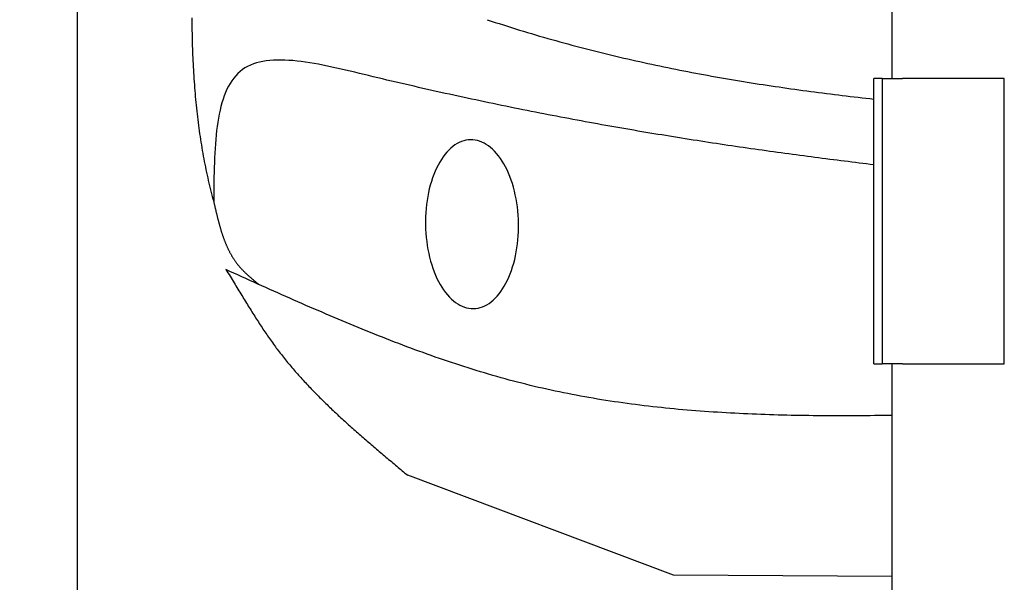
# Model space of a CAD drawing. Extents: x 562 to 7231, y 5467 to 12826.
# Tile 4 of 74: x 1045 to 1528, y 8461 to 8737. Entities that reach past the tile are written whole.
import ezdxf

# ---------------------------------------------------------------- set-up
doc = ezdxf.new("R2010")
doc.units = 0
doc.layers.get('0').update_dxf_attribs({"linetype": 'CONTINUOUS'})
doc.layers.add('4', color=3, linetype='CONTINUOUS')
doc.layers.add('CAR', color=10, linetype='CONTINUOUS')
doc.styles.get("Standard").update_dxf_attribs({"font": 'ISOCP.SHX'})
doc.dimstyles.get("Standard").update_dxf_attribs({"dimtxt": 50, "dimasz": 100, "dimexe": 0.18, "dimexo": 0.0625, "dimgap": 15, "dimtad": 1, "dimlfac": 0.1, "dimzin": 0, "dimcen": 0.09, "dimazin": 3, "dimtfac": 1, "dimtofl": 0, "dimtmove": 0, "dimatfit": 3})

# ---------------------------------------------------------------- blocks, each defined once
blk = doc.blocks.new('PUNKT')
at = {"layer": '4', "color": 0, "linetype": 'BYBLOCK'}
blk.add_line((-0.5, 0), (-1, 0), dxfattribs=at)
at = {"layer": '4', "color": 0, "linetype": 'BYBLOCK', "const_width": 0.5}
blk.add_lwpolyline([(-0.25, 0, 1), (0.25, 0, 1)], format="xyb", close=True, dxfattribs=at)
blk = doc.blocks.new('*U20')
at = {"layer": '4', "color": 2}
blk.add_text('100', height=70, rotation=90, dxfattribs=at).set_placement((632.77, 8549.37))
blk = doc.blocks.new('*D7')
at = {"layer": '4'}
for p, q in [((1052.77, 9115.9), (622.77, 9115.9)), ((662.77, 8155.9), (662.77, 9075.9)), ((852.77, 8115.9), (622.77, 8115.9))]:
    blk.add_line(p, q, dxfattribs=at)
blk.add_blockref('*U20', (0, 0))
at = {"layer": '4', "xscale": 40, "yscale": 40, "zscale": 40}
for p, rotation in [((662.77, 9115.9), 90), ((662.77, 8115.9), 270)]:
    blk.add_blockref('PUNKT', p, dxfattribs=dict(at, rotation=rotation))

msp = doc.modelspace()

# ---------------------------------------------------------------- linework, layer by layer
for p, q in [((1072.775, 12315.902), (1072.775, 5965.902)), ((1472.775, 8708.018), (1472.775, 10533.018)), ((1467.775, 8708.018), (1463.775, 8708.018)), ((1463.775, 8568.018), (1463.775, 8708.018)), ((1467.775, 8708.018), (1477.775, 8708.018)), ((1467.775, 8708.018), (1467.775, 8568.018)), ((1527.775, 8708.018), (1477.775, 8708.018)), ((1527.775, 8568.018), (1527.775, 8708.018)), ((1463.775, 8568.018), (1467.775, 8568.018)), ((1477.775, 8568.018), (1467.775, 8568.018)), ((1472.775, 8027.85), (1472.775, 8568.018)), ((1477.775, 8568.018), (1527.775, 8568.018))]:
    msp.add_line(p, q)
at = {"layer": 'CAR'}
for p, q in [((1365.399, 8464.388), (1235.05, 8513.381)), ((1472.775, 8463.811), (1365.399, 8464.388))]:
    msp.add_line(p, q, dxfattribs=at)
for points in [[(1129.12, 8737.77, 0), (1129.13, 8736.24, 0), (1129.14, 8734.71, 0), (1129.16, 8733.19, 0), (1129.18, 8731.67, 0), (1129.21, 8730.15, 0), (1129.24, 8728.64, 0), (1129.28, 8727.13, 0), (1129.31, 8725.62, 0), (1129.36, 8724.12, 0), (1129.41, 8722.63, 0), (1129.46, 8721.13, 0), (1129.52, 8719.64, 0), (1129.58, 8718.16, 0), (1129.65, 8716.68, 0), (1129.72, 8715.2, 0), (1129.79, 8713.73, 0), (1129.87, 8712.26, 0), (1129.96, 8710.79, 0), (1130.05, 8709.33, 0), (1130.14, 8707.87, 0), (1130.25, 8706.42, 0), (1130.35, 8704.97, 0), (1130.46, 8703.52, 0), (1130.58, 8702.08, 0), (1130.7, 8700.64, 0), (1130.82, 8699.21, 0), (1130.95, 8697.78, 0), (1131.09, 8696.35, 0), (1131.23, 8694.93, 0), (1131.38, 8693.51, 0), (1131.53, 8692.1, 0), (1131.69, 8690.69, 0), (1131.85, 8689.28, 0), (1132.02, 8687.88, 0), (1132.19, 8686.48, 0), (1132.37, 8685.08, 0), (1132.56, 8683.69, 0), (1132.75, 8682.31, 0), (1132.95, 8680.93, 0), (1133.15, 8679.55, 0), (1133.36, 8678.17, 0), (1133.57, 8676.8, 0), (1133.79, 8675.44, 0), (1134.02, 8674.07, 0), (1134.25, 8672.72, 0), (1134.49, 8671.36, 0), (1134.73, 8670.01, 0), (1134.98, 8668.67, 0), (1135.24, 8667.32, 0), (1135.5, 8665.99, 0), (1135.77, 8664.65, 0), (1136.05, 8663.32, 0), (1136.33, 8661.99, 0), (1136.62, 8660.67, 0), (1136.91, 8659.36, 0), (1137.21, 8658.04, 0), (1137.52, 8656.73, 0), (1137.83, 8655.43, 0), (1138.15, 8654.12, 0), (1138.48, 8652.83, 0), (1138.81, 8651.53, 0), (1139.15, 8650.24, 0), (1139.5, 8648.96, 0), (1139.85, 8647.68, 0)], [(1274.05, 8736.91, 0), (1276.03, 8736.25, 0), (1278.01, 8735.6, 0), (1279.99, 8734.96, 0), (1281.98, 8734.33, 0), (1283.96, 8733.7, 0), (1285.94, 8733.07, 0), (1287.92, 8732.46, 0), (1289.9, 8731.85, 0), (1291.87, 8731.24, 0), (1293.85, 8730.65, 0), (1295.83, 8730.06, 0), (1297.8, 8729.47, 0), (1299.78, 8728.89, 0), (1301.75, 8728.32, 0), (1303.73, 8727.75, 0), (1305.7, 8727.19, 0), (1307.67, 8726.64, 0), (1309.65, 8726.09, 0), (1311.62, 8725.55, 0), (1313.59, 8725.01, 0), (1315.56, 8724.48, 0), (1317.53, 8723.96, 0), (1319.5, 8723.44, 0), (1321.47, 8722.93, 0), (1323.43, 8722.42, 0), (1325.4, 8721.92, 0), (1327.37, 8721.42, 0), (1329.33, 8720.93, 0), (1331.3, 8720.45, 0), (1333.26, 8719.97, 0), (1335.23, 8719.49, 0), (1337.19, 8719.03, 0), (1339.15, 8718.56, 0), (1341.11, 8718.1, 0), (1343.08, 8717.65, 0), (1345.04, 8717.2, 0), (1347, 8716.76, 0), (1348.96, 8716.32, 0), (1350.92, 8715.89, 0), (1352.88, 8715.46, 0), (1354.83, 8715.04, 0), (1356.79, 8714.62, 0), (1358.75, 8714.21, 0), (1360.7, 8713.8, 0), (1362.66, 8713.4, 0), (1364.62, 8713, 0), (1366.57, 8712.61, 0), (1368.53, 8712.22, 0), (1370.48, 8711.84, 0), (1372.43, 8711.46, 0), (1374.39, 8711.08, 0), (1376.34, 8710.71, 0), (1378.29, 8710.35, 0), (1380.24, 8709.99, 0), (1382.19, 8709.63, 0), (1384.14, 8709.28, 0), (1386.1, 8708.93, 0), (1388.04, 8708.58, 0), (1389.99, 8708.24, 0), (1391.94, 8707.91, 0), (1393.89, 8707.57, 0), (1395.84, 8707.25, 0), (1397.79, 8706.92, 0), (1399.73, 8706.6, 0), (1401.68, 8706.28, 0), (1403.63, 8705.97, 0), (1405.57, 8705.66, 0), (1407.52, 8705.36, 0), (1409.46, 8705.06, 0), (1411.41, 8704.76, 0), (1413.35, 8704.47, 0), (1415.3, 8704.18, 0), (1417.24, 8703.89, 0), (1419.18, 8703.61, 0), (1421.12, 8703.33, 0), (1423.07, 8703.05, 0), (1425.01, 8702.78, 0), (1426.95, 8702.51, 0), (1428.89, 8702.24, 0), (1430.83, 8701.98, 0), (1432.77, 8701.72, 0), (1434.71, 8701.46, 0), (1436.65, 8701.21, 0), (1438.59, 8700.96, 0), (1440.53, 8700.71, 0), (1442.47, 8700.47, 0), (1444.41, 8700.22, 0), (1446.35, 8699.99, 0), (1448.28, 8699.75, 0), (1450.22, 8699.52, 0), (1452.16, 8699.29, 0), (1454.1, 8699.06, 0), (1456.03, 8698.83, 0), (1457.97, 8698.61, 0), (1459.9, 8698.39, 0), (1461.84, 8698.17, 0), (1463.78, 8697.96, 0)], [(1463.78, 8665.72, 0), (1461.98, 8665.93, 0), (1460.18, 8666.15, 0), (1458.38, 8666.37, 0), (1456.58, 8666.59, 0), (1454.78, 8666.81, 0), (1452.97, 8667.03, 0), (1451.17, 8667.26, 0), (1449.36, 8667.48, 0), (1447.55, 8667.71, 0), (1445.73, 8667.94, 0), (1443.92, 8668.17, 0), (1442.1, 8668.4, 0), (1440.28, 8668.63, 0), (1438.46, 8668.86, 0), (1436.64, 8669.1, 0), (1434.81, 8669.34, 0), (1432.99, 8669.58, 0), (1431.16, 8669.82, 0), (1429.33, 8670.06, 0), (1427.49, 8670.3, 0), (1425.66, 8670.54, 0), (1423.82, 8670.79, 0), (1421.98, 8671.04, 0), (1420.13, 8671.29, 0), (1418.29, 8671.54, 0), (1416.44, 8671.8, 0), (1414.59, 8672.05, 0), (1412.73, 8672.31, 0), (1410.88, 8672.57, 0), (1409.02, 8672.83, 0), (1407.16, 8673.09, 0), (1405.3, 8673.35, 0), (1403.43, 8673.62, 0), (1401.56, 8673.89, 0), (1399.69, 8674.16, 0), (1397.81, 8674.43, 0), (1395.94, 8674.71, 0), (1394.06, 8674.98, 0), (1392.17, 8675.26, 0), (1390.29, 8675.54, 0), (1388.4, 8675.83, 0), (1386.5, 8676.11, 0), (1384.61, 8676.4, 0), (1382.71, 8676.69, 0), (1380.81, 8676.98, 0), (1378.9, 8677.27, 0), (1377, 8677.57, 0), (1375.09, 8677.87, 0), (1373.17, 8678.17, 0), (1371.26, 8678.47, 0), (1369.33, 8678.77, 0), (1367.41, 8679.08, 0), (1365.48, 8679.39, 0), (1363.55, 8679.7, 0), (1361.62, 8680.02, 0), (1359.68, 8680.34, 0), (1357.74, 8680.66, 0), (1355.8, 8680.98, 0), (1353.85, 8681.3, 0), (1351.9, 8681.63, 0), (1349.94, 8681.96, 0), (1347.98, 8682.29, 0), (1346.02, 8682.63, 0), (1344.06, 8682.96, 0), (1342.09, 8683.3, 0), (1340.11, 8683.65, 0), (1338.14, 8683.99, 0), (1336.15, 8684.34, 0), (1334.17, 8684.69, 0), (1332.18, 8685.05, 0), (1330.19, 8685.4, 0), (1328.19, 8685.76, 0), (1326.19, 8686.13, 0), (1324.19, 8686.49, 0), (1322.18, 8686.86, 0), (1320.16, 8687.23, 0), (1318.15, 8687.6, 0), (1316.13, 8687.98, 0), (1314.1, 8688.36, 0), (1312.07, 8688.74, 0), (1310.04, 8689.13, 0), (1308, 8689.52, 0), (1305.96, 8689.91, 0), (1303.91, 8690.31, 0), (1301.86, 8690.71, 0), (1299.81, 8691.11, 0), (1297.75, 8691.51, 0), (1295.68, 8691.92, 0), (1293.61, 8692.33, 0), (1291.54, 8692.75, 0), (1289.46, 8693.16, 0), (1287.38, 8693.58, 0), (1285.29, 8694.01, 0), (1283.2, 8694.44, 0), (1281.1, 8694.87, 0), (1279, 8695.3, 0), (1276.9, 8695.74, 0), (1274.79, 8696.18, 0), (1272.67, 8696.62, 0), (1270.55, 8697.07, 0), (1268.43, 8697.52, 0), (1266.3, 8697.98, 0), (1264.16, 8698.44, 0), (1262.02, 8698.9, 0), (1259.88, 8699.37, 0), (1257.73, 8699.83, 0), (1255.57, 8700.31, 0), (1253.41, 8700.78, 0), (1251.24, 8701.26, 0), (1249.07, 8701.75, 0), (1246.9, 8702.24, 0), (1244.72, 8702.73, 0), (1242.53, 8703.22, 0), (1240.34, 8703.72, 0), (1238.14, 8704.22, 0), (1235.94, 8704.73, 0), (1233.73, 8705.24, 0), (1231.52, 8705.76, 0), (1229.3, 8706.27, 0), (1227.08, 8706.8, 0), (1224.85, 8707.32, 0), (1222.61, 8707.85, 0), (1220.37, 8708.39, 0), (1218.13, 8708.92, 0), (1215.87, 8709.47, 0), (1213.62, 8710.01, 0), (1211.36, 8710.56, 0), (1209.09, 8711.1, 0), (1206.84, 8711.64, 0), (1204.58, 8712.17, 0), (1202.33, 8712.69, 0), (1200.09, 8713.2, 0), (1197.86, 8713.69, 0), (1195.65, 8714.16, 0), (1193.45, 8714.6, 0), (1191.27, 8715.02, 0), (1189.11, 8715.41, 0), (1186.97, 8715.77, 0), (1184.86, 8716.09, 0), (1182.77, 8716.37, 0), (1180.72, 8716.62, 0), (1178.7, 8716.81, 0), (1176.72, 8716.97, 0), (1174.77, 8717.07, 0), (1172.86, 8717.11, 0), (1170.99, 8717.11, 0), (1169.17, 8717.04, 0), (1167.4, 8716.91, 0), (1165.67, 8716.71, 0), (1164, 8716.45, 0), (1162.38, 8716.11, 0), (1160.82, 8715.7, 0), (1159.32, 8715.22, 0), (1157.88, 8714.65, 0), (1156.5, 8714, 0), (1155.19, 8713.26, 0), (1153.95, 8712.43, 0), (1152.77, 8711.52, 0), (1151.67, 8710.51, 0), (1150.63, 8709.42, 0), (1149.65, 8708.25, 0), (1148.74, 8706.99, 0), (1147.89, 8705.66, 0), (1147.09, 8704.25, 0), (1146.35, 8702.77, 0), (1145.66, 8701.22, 0), (1145.03, 8699.6, 0), (1144.44, 8697.92, 0), (1143.9, 8696.18, 0), (1143.41, 8694.38, 0), (1142.96, 8692.52, 0), (1142.55, 8690.61, 0), (1142.18, 8688.65, 0), (1141.84, 8686.64, 0), (1141.55, 8684.58, 0), (1141.28, 8682.48, 0), (1141.05, 8680.34, 0), (1140.84, 8678.17, 0), (1140.66, 8675.96, 0), (1140.51, 8673.71, 0), (1140.38, 8671.44, 0), (1140.26, 8669.14, 0), (1140.17, 8666.82, 0), (1140.1, 8664.47, 0), (1140.03, 8662.11, 0), (1139.99, 8659.73, 0), (1139.95, 8657.33, 0), (1139.92, 8654.93, 0), (1139.89, 8652.51, 0), (1139.87, 8650.1, 0), (1139.85, 8647.68, 0)], [(1265.87, 8678.02, 0), (1264.75, 8677.95, 0), (1263.63, 8677.78, 0), (1262.53, 8677.51, 0), (1261.43, 8677.15, 0), (1260.34, 8676.68, 0), (1259.27, 8676.12, 0), (1258.22, 8675.46, 0), (1257.19, 8674.71, 0), (1256.18, 8673.87, 0), (1255.19, 8672.94, 0), (1254.24, 8671.92, 0), (1253.31, 8670.82, 0), (1252.41, 8669.63, 0), (1251.55, 8668.36, 0), (1250.73, 8667.02, 0), (1249.94, 8665.61, 0), (1249.19, 8664.12, 0), (1248.49, 8662.57, 0), (1247.83, 8660.95, 0), (1247.21, 8659.28, 0), (1246.64, 8657.55, 0), (1246.12, 8655.77, 0), (1245.65, 8653.95, 0), (1245.23, 8652.08, 0), (1244.86, 8650.18, 0), (1244.54, 8648.24, 0), (1244.28, 8646.27, 0), (1244.06, 8644.29, 0), (1243.91, 8642.28, 0), (1243.81, 8640.26, 0), (1243.76, 8638.23, 0), (1243.77, 8636.2, 0), (1243.83, 8634.16, 0), (1243.95, 8632.14, 0), (1244.12, 8630.12, 0), (1244.35, 8628.12, 0), (1244.63, 8626.14, 0), (1244.96, 8624.19, 0), (1245.34, 8622.26, 0), (1245.78, 8620.37, 0), (1246.27, 8618.52, 0), (1246.8, 8616.72, 0), (1247.39, 8614.96, 0), (1248.02, 8613.25, 0), (1248.69, 8611.6, 0), (1249.41, 8610.01, 0), (1250.17, 8608.48, 0), (1250.96, 8607.02, 0), (1251.8, 8605.63, 0), (1252.67, 8604.32, 0), (1253.58, 8603.08, 0), (1254.51, 8601.93, 0), (1255.48, 8600.86, 0), (1256.47, 8599.87, 0), (1257.49, 8598.98, 0), (1258.52, 8598.17, 0), (1259.58, 8597.46, 0), (1260.66, 8596.84, 0), (1261.75, 8596.31, 0), (1262.85, 8595.89, 0), (1263.96, 8595.56, 0), (1265.07, 8595.33, 0), (1266.19, 8595.2, 0), (1267.31, 8595.17, 0), (1268.43, 8595.24, 0), (1269.55, 8595.41, 0), (1270.66, 8595.68, 0), (1271.75, 8596.04, 0), (1272.84, 8596.51, 0), (1273.91, 8597.07, 0), (1274.96, 8597.73, 0), (1275.99, 8598.48, 0), (1277, 8599.32, 0), (1277.99, 8600.25, 0), (1278.95, 8601.27, 0), (1279.87, 8602.37, 0), (1280.77, 8603.56, 0), (1281.63, 8604.83, 0), (1282.45, 8606.17, 0), (1283.24, 8607.58, 0), (1283.99, 8609.07, 0), (1284.69, 8610.62, 0), (1285.35, 8612.24, 0), (1285.97, 8613.91, 0), (1286.54, 8615.64, 0), (1287.06, 8617.42, 0), (1287.53, 8619.24, 0), (1287.95, 8621.11, 0), (1288.32, 8623.01, 0), (1288.64, 8624.95, 0), (1288.91, 8626.92, 0), (1289.12, 8628.9, 0), (1289.27, 8630.91, 0), (1289.38, 8632.93, 0), (1289.42, 8634.96, 0), (1289.41, 8636.99, 0), (1289.35, 8639.03, 0), (1289.23, 8641.05, 0), (1289.06, 8643.07, 0), (1288.84, 8645.07, 0), (1288.56, 8647.05, 0), (1288.22, 8649, 0), (1287.84, 8650.93, 0), (1287.4, 8652.82, 0), (1286.91, 8654.67, 0), (1286.38, 8656.47, 0), (1285.8, 8658.23, 0), (1285.17, 8659.94, 0), (1284.49, 8661.59, 0), (1283.78, 8663.18, 0), (1283.02, 8664.71, 0), (1282.22, 8666.17, 0), (1281.38, 8667.56, 0), (1280.51, 8668.87, 0), (1279.61, 8670.11, 0), (1278.67, 8671.26, 0), (1277.7, 8672.33, 0), (1276.71, 8673.32, 0), (1275.7, 8674.21, 0), (1274.66, 8675.02, 0), (1273.6, 8675.73, 0), (1272.52, 8676.35, 0), (1271.44, 8676.88, 0), (1270.33, 8677.3, 0), (1269.22, 8677.63, 0), (1268.11, 8677.86, 0), (1266.99, 8677.99, 0), (1265.87, 8678.02, 0)], [(1139.85, 8647.68, 0), (1139.92, 8647.37, 0), (1139.99, 8647.07, 0), (1140.06, 8646.77, 0), (1140.13, 8646.46, 0), (1140.2, 8646.16, 0), (1140.26, 8645.86, 0), (1140.33, 8645.56, 0), (1140.4, 8645.25, 0), (1140.47, 8644.95, 0), (1140.54, 8644.65, 0), (1140.61, 8644.35, 0), (1140.68, 8644.04, 0), (1140.75, 8643.74, 0), (1140.82, 8643.44, 0), (1140.89, 8643.14, 0), (1140.96, 8642.84, 0), (1141.03, 8642.54, 0), (1141.1, 8642.23, 0), (1141.18, 8641.93, 0), (1141.25, 8641.63, 0), (1141.32, 8641.33, 0), (1141.39, 8641.03, 0), (1141.47, 8640.73, 0), (1141.54, 8640.43, 0), (1141.61, 8640.13, 0), (1141.69, 8639.83, 0), (1141.76, 8639.54, 0), (1141.84, 8639.24, 0), (1141.91, 8638.94, 0), (1141.99, 8638.64, 0), (1142.07, 8638.34, 0), (1142.14, 8638.05, 0), (1142.22, 8637.75, 0), (1142.3, 8637.45, 0), (1142.38, 8637.16, 0), (1142.46, 8636.86, 0), (1142.54, 8636.57, 0), (1142.62, 8636.27, 0), (1142.7, 8635.98, 0), (1142.79, 8635.69, 0), (1142.87, 8635.39, 0), (1142.95, 8635.1, 0), (1143.04, 8634.81, 0), (1143.12, 8634.52, 0), (1143.21, 8634.23, 0), (1143.3, 8633.94, 0), (1143.39, 8633.65, 0), (1143.48, 8633.36, 0), (1143.57, 8633.07, 0), (1143.66, 8632.78, 0), (1143.75, 8632.49, 0), (1143.84, 8632.21, 0), (1143.93, 8631.92, 0), (1144.03, 8631.64, 0), (1144.12, 8631.35, 0), (1144.22, 8631.07, 0), (1144.32, 8630.78, 0), (1144.42, 8630.5, 0), (1144.52, 8630.22, 0), (1144.62, 8629.94, 0), (1144.72, 8629.66, 0), (1144.82, 8629.38, 0), (1144.93, 8629.1, 0), (1145.03, 8628.82, 0), (1145.14, 8628.54, 0), (1145.24, 8628.27, 0), (1145.35, 8627.99, 0), (1145.46, 8627.72, 0), (1145.57, 8627.44, 0), (1145.69, 8627.17, 0), (1145.8, 8626.9, 0), (1145.91, 8626.62, 0), (1146.03, 8626.35, 0), (1146.15, 8626.08, 0), (1146.27, 8625.81, 0), (1146.39, 8625.55, 0), (1146.51, 8625.28, 0), (1146.63, 8625.01, 0), (1146.76, 8624.75, 0), (1146.88, 8624.48, 0), (1147.01, 8624.22, 0), (1147.14, 8623.96, 0), (1147.27, 8623.7, 0), (1147.4, 8623.44, 0), (1147.53, 8623.18, 0), (1147.67, 8622.92, 0), (1147.8, 8622.66, 0), (1147.94, 8622.41, 0), (1148.08, 8622.15, 0), (1148.22, 8621.9, 0), (1148.37, 8621.65, 0), (1148.51, 8621.39, 0), (1148.66, 8621.14, 0), (1148.8, 8620.89, 0), (1148.95, 8620.65, 0), (1149.11, 8620.4, 0), (1149.26, 8620.15, 0), (1149.41, 8619.91, 0), (1149.57, 8619.67, 0), (1149.73, 8619.42, 0), (1149.89, 8619.18, 0), (1150.05, 8618.94, 0), (1150.21, 8618.71, 0), (1150.38, 8618.47, 0), (1150.55, 8618.23, 0), (1150.72, 8618, 0), (1150.89, 8617.76, 0), (1151.06, 8617.53, 0), (1151.24, 8617.3, 0), (1151.41, 8617.07, 0), (1151.59, 8616.84, 0), (1151.77, 8616.62, 0), (1151.96, 8616.39, 0), (1152.14, 8616.17, 0), (1152.33, 8615.95, 0), (1152.52, 8615.73, 0), (1152.71, 8615.51, 0), (1152.9, 8615.29, 0), (1153.1, 8615.07, 0), (1153.3, 8614.85, 0), (1153.5, 8614.64, 0), (1153.7, 8614.43, 0), (1153.9, 8614.21, 0), (1154.1, 8614, 0), (1154.31, 8613.79, 0), (1154.51, 8613.58, 0), (1154.72, 8613.38, 0), (1154.93, 8613.17, 0), (1155.14, 8612.96, 0), (1155.36, 8612.76, 0), (1155.57, 8612.55, 0), (1155.79, 8612.35, 0), (1156, 8612.15, 0), (1156.22, 8611.94, 0), (1156.44, 8611.74, 0), (1156.66, 8611.54, 0), (1156.88, 8611.34, 0), (1157.1, 8611.14, 0), (1157.33, 8610.95, 0), (1157.55, 8610.75, 0), (1157.78, 8610.55, 0), (1158, 8610.36, 0), (1158.23, 8610.16, 0), (1158.45, 8609.96, 0), (1158.68, 8609.77, 0), (1158.91, 8609.57, 0), (1159.14, 8609.38, 0), (1159.37, 8609.19, 0), (1159.6, 8608.99, 0), (1159.83, 8608.8, 0), (1160.06, 8608.61, 0), (1160.29, 8608.41, 0), (1160.52, 8608.22, 0), (1160.76, 8608.03, 0), (1160.99, 8607.84, 0), (1161.22, 8607.65, 0), (1161.45, 8607.45, 0), (1161.69, 8607.26, 0), (1161.92, 8607.07, 0)], [(1145.83, 8614.33, 0), (1146.34, 8613.51, 0), (1146.85, 8612.68, 0), (1147.36, 8611.87, 0), (1147.85, 8611.05, 0), (1148.35, 8610.25, 0), (1148.84, 8609.44, 0), (1149.33, 8608.65, 0), (1149.82, 8607.85, 0), (1150.3, 8607.06, 0), (1150.78, 8606.28, 0), (1151.26, 8605.5, 0), (1151.73, 8604.72, 0), (1152.2, 8603.95, 0), (1152.67, 8603.18, 0), (1153.14, 8602.42, 0), (1153.6, 8601.66, 0), (1154.06, 8600.9, 0), (1154.52, 8600.15, 0), (1154.98, 8599.4, 0), (1155.44, 8598.65, 0), (1155.9, 8597.91, 0), (1156.35, 8597.18, 0), (1156.81, 8596.44, 0), (1157.26, 8595.71, 0), (1157.71, 8594.99, 0), (1158.16, 8594.26, 0), (1158.61, 8593.54, 0), (1159.06, 8592.83, 0), (1159.51, 8592.12, 0), (1159.96, 8591.41, 0), (1160.41, 8590.7, 0), (1160.86, 8590, 0), (1161.31, 8589.3, 0), (1161.76, 8588.6, 0), (1162.21, 8587.9, 0), (1162.66, 8587.21, 0), (1163.11, 8586.52, 0), (1163.56, 8585.84, 0), (1164.02, 8585.15, 0), (1164.47, 8584.47, 0), (1164.93, 8583.8, 0), (1165.39, 8583.12, 0), (1165.85, 8582.45, 0), (1166.31, 8581.78, 0), (1166.77, 8581.11, 0), (1167.24, 8580.44, 0), (1167.71, 8579.78, 0), (1168.18, 8579.12, 0), (1168.65, 8578.46, 0), (1169.13, 8577.8, 0), (1169.6, 8577.14, 0), (1170.09, 8576.49, 0), (1170.57, 8575.84, 0), (1171.06, 8575.19, 0), (1171.55, 8574.54, 0), (1172.04, 8573.89, 0), (1172.54, 8573.25, 0), (1173.04, 8572.6, 0), (1173.54, 8571.96, 0), (1174.05, 8571.32, 0), (1174.56, 8570.68, 0), (1175.08, 8570.05, 0), (1175.59, 8569.41, 0), (1176.11, 8568.78, 0), (1176.64, 8568.15, 0), (1177.16, 8567.52, 0), (1177.69, 8566.89, 0), (1178.23, 8566.26, 0), (1178.76, 8565.64, 0), (1179.3, 8565.01, 0), (1179.84, 8564.39, 0), (1180.39, 8563.77, 0), (1180.93, 8563.15, 0), (1181.48, 8562.53, 0), (1182.03, 8561.91, 0), (1182.59, 8561.3, 0), (1183.15, 8560.68, 0), (1183.71, 8560.07, 0), (1184.27, 8559.46, 0), (1184.84, 8558.85, 0), (1185.41, 8558.24, 0), (1185.98, 8557.63, 0), (1186.55, 8557.02, 0), (1187.13, 8556.42, 0), (1187.71, 8555.81, 0), (1188.29, 8555.21, 0), (1188.87, 8554.61, 0), (1189.46, 8554.01, 0), (1190.05, 8553.41, 0), (1190.64, 8552.81, 0), (1191.23, 8552.21, 0), (1191.82, 8551.62, 0), (1192.42, 8551.02, 0), (1193.02, 8550.43, 0), (1193.62, 8549.84, 0), (1194.23, 8549.25, 0), (1194.83, 8548.65, 0), (1195.44, 8548.07, 0), (1196.05, 8547.48, 0), (1196.66, 8546.89, 0), (1197.27, 8546.3, 0), (1197.89, 8545.72, 0), (1198.51, 8545.13, 0), (1199.13, 8544.55, 0), (1199.75, 8543.97, 0), (1200.37, 8543.38, 0), (1200.99, 8542.8, 0), (1201.62, 8542.22, 0), (1202.25, 8541.64, 0), (1202.88, 8541.06, 0), (1203.51, 8540.49, 0), (1204.14, 8539.91, 0), (1204.78, 8539.33, 0), (1205.41, 8538.76, 0), (1206.05, 8538.18, 0), (1206.69, 8537.61, 0), (1207.33, 8537.04, 0), (1207.97, 8536.46, 0), (1208.61, 8535.89, 0), (1209.26, 8535.32, 0), (1209.9, 8534.75, 0), (1210.55, 8534.18, 0), (1211.2, 8533.61, 0), (1211.85, 8533.04, 0), (1212.5, 8532.47, 0), (1213.15, 8531.91, 0), (1213.8, 8531.34, 0), (1214.45, 8530.77, 0), (1215.11, 8530.21, 0), (1215.76, 8529.64, 0), (1216.42, 8529.08, 0), (1217.08, 8528.51, 0), (1217.73, 8527.95, 0), (1218.39, 8527.38, 0), (1219.05, 8526.82, 0), (1219.71, 8526.26, 0), (1220.38, 8525.69, 0), (1221.04, 8525.13, 0), (1221.7, 8524.57, 0), (1222.36, 8524.01, 0), (1223.03, 8523.45, 0), (1223.69, 8522.89, 0), (1224.36, 8522.33, 0), (1225.02, 8521.77, 0), (1225.69, 8521.21, 0), (1226.36, 8520.65, 0), (1227.02, 8520.09, 0), (1227.69, 8519.53, 0), (1228.36, 8518.97, 0), (1229.03, 8518.41, 0), (1229.7, 8517.85, 0), (1230.36, 8517.29, 0), (1231.03, 8516.73, 0), (1231.7, 8516.17, 0), (1232.37, 8515.61, 0), (1233.04, 8515.06, 0), (1233.71, 8514.5, 0), (1234.38, 8513.94, 0), (1235.05, 8513.38, 0)], [(1472.78, 8542.78, 0), (1470.62, 8542.74, 0), (1468.46, 8542.71, 0), (1466.3, 8542.68, 0), (1464.14, 8542.66, 0), (1461.98, 8542.64, 0), (1459.82, 8542.61, 0), (1457.67, 8542.6, 0), (1455.51, 8542.58, 0), (1453.36, 8542.57, 0), (1451.2, 8542.56, 0), (1449.05, 8542.56, 0), (1446.89, 8542.56, 0), (1444.74, 8542.56, 0), (1442.59, 8542.56, 0), (1440.44, 8542.57, 0), (1438.29, 8542.59, 0), (1436.14, 8542.6, 0), (1433.99, 8542.62, 0), (1431.84, 8542.65, 0), (1429.7, 8542.68, 0), (1427.55, 8542.71, 0), (1425.41, 8542.75, 0), (1423.26, 8542.79, 0), (1421.12, 8542.84, 0), (1418.98, 8542.89, 0), (1416.84, 8542.95, 0), (1414.7, 8543.01, 0), (1412.56, 8543.07, 0), (1410.42, 8543.14, 0), (1408.28, 8543.22, 0), (1406.15, 8543.3, 0), (1404.01, 8543.39, 0), (1401.88, 8543.48, 0), (1399.75, 8543.57, 0), (1397.62, 8543.68, 0), (1395.49, 8543.79, 0), (1393.36, 8543.9, 0), (1391.23, 8544.02, 0), (1389.11, 8544.15, 0), (1386.98, 8544.28, 0), (1384.86, 8544.42, 0), (1382.74, 8544.56, 0), (1380.62, 8544.71, 0), (1378.5, 8544.87, 0), (1376.38, 8545.03, 0), (1374.26, 8545.2, 0), (1372.15, 8545.38, 0), (1370.04, 8545.56, 0), (1367.92, 8545.75, 0), (1365.81, 8545.95, 0), (1363.71, 8546.16, 0), (1361.6, 8546.37, 0), (1359.49, 8546.59, 0), (1357.39, 8546.81, 0), (1355.29, 8547.05, 0), (1353.18, 8547.29, 0), (1351.09, 8547.54, 0), (1348.99, 8547.8, 0), (1346.89, 8548.06, 0), (1344.8, 8548.33, 0), (1342.71, 8548.62, 0), (1340.61, 8548.9, 0), (1338.53, 8549.2, 0), (1336.44, 8549.51, 0), (1334.35, 8549.82, 0), (1332.27, 8550.14, 0), (1330.19, 8550.48, 0), (1328.11, 8550.82, 0), (1326.03, 8551.16, 0), (1323.95, 8551.52, 0), (1321.88, 8551.89, 0), (1319.81, 8552.26, 0), (1317.74, 8552.65, 0), (1315.67, 8553.04, 0), (1313.6, 8553.45, 0), (1311.54, 8553.86, 0), (1309.48, 8554.28, 0), (1307.42, 8554.71, 0), (1305.36, 8555.16, 0), (1303.3, 8555.61, 0), (1301.25, 8556.07, 0), (1299.2, 8556.54, 0), (1297.15, 8557.02, 0), (1295.1, 8557.52, 0), (1293.06, 8558.02, 0), (1291.01, 8558.53, 0), (1288.97, 8559.05, 0), (1286.93, 8559.59, 0), (1284.9, 8560.13, 0), (1282.86, 8560.68, 0), (1280.83, 8561.24, 0), (1278.8, 8561.81, 0), (1276.77, 8562.4, 0), (1274.75, 8562.99, 0), (1272.72, 8563.58, 0), (1270.7, 8564.19, 0), (1268.68, 8564.81, 0), (1266.66, 8565.43, 0), (1264.64, 8566.07, 0), (1262.63, 8566.71, 0), (1260.61, 8567.36, 0), (1258.6, 8568.02, 0), (1256.59, 8568.68, 0), (1254.59, 8569.36, 0), (1252.58, 8570.04, 0), (1250.57, 8570.73, 0), (1248.57, 8571.42, 0), (1246.57, 8572.13, 0), (1244.57, 8572.84, 0), (1242.57, 8573.56, 0), (1240.57, 8574.28, 0), (1238.58, 8575.01, 0), (1236.58, 8575.75, 0), (1234.59, 8576.49, 0), (1232.6, 8577.24, 0), (1230.61, 8578, 0), (1228.62, 8578.76, 0), (1226.63, 8579.53, 0), (1224.64, 8580.3, 0), (1222.66, 8581.08, 0), (1220.67, 8581.87, 0), (1218.69, 8582.66, 0), (1216.71, 8583.45, 0), (1214.73, 8584.25, 0), (1212.75, 8585.06, 0), (1210.77, 8585.87, 0), (1208.79, 8586.68, 0), (1206.81, 8587.5, 0), (1204.84, 8588.33, 0), (1202.86, 8589.15, 0), (1200.89, 8589.98, 0), (1198.91, 8590.82, 0), (1196.94, 8591.66, 0), (1194.97, 8592.5, 0), (1193, 8593.35, 0), (1191.03, 8594.2, 0), (1189.06, 8595.05, 0), (1187.09, 8595.9, 0), (1185.12, 8596.76, 0), (1183.15, 8597.62, 0), (1181.18, 8598.49, 0), (1179.22, 8599.35, 0), (1177.25, 8600.22, 0), (1175.28, 8601.09, 0), (1173.32, 8601.97, 0), (1171.35, 8602.84, 0), (1169.39, 8603.72, 0), (1167.42, 8604.6, 0), (1165.46, 8605.48, 0), (1163.5, 8606.36, 0), (1161.53, 8607.24, 0), (1159.57, 8608.13, 0), (1157.61, 8609.01, 0), (1155.65, 8609.9, 0), (1153.68, 8610.78, 0), (1151.72, 8611.67, 0), (1149.76, 8612.56, 0), (1147.8, 8613.44, 0), (1145.83, 8614.33, 0)]]:
    msp.add_polyline3d(points, dxfattribs=at)

# ---------------------------------------------------------------- dimensions: what is measured, and where the dimension line sits
at = {"layer": '4'}
dim = msp.add_linear_dim(base=(662.772, 9115.902), p1=(872.775, 8115.902), p2=(1072.775, 9115.902), angle=90, dimstyle='Standard', dxfattribs=at)
dim.commit()
dim.dimension.update_dxf_attribs({"geometry": '*D7', "text_midpoint": (597.772, 8615.902)})

doc.saveas('drawing.dxf')
